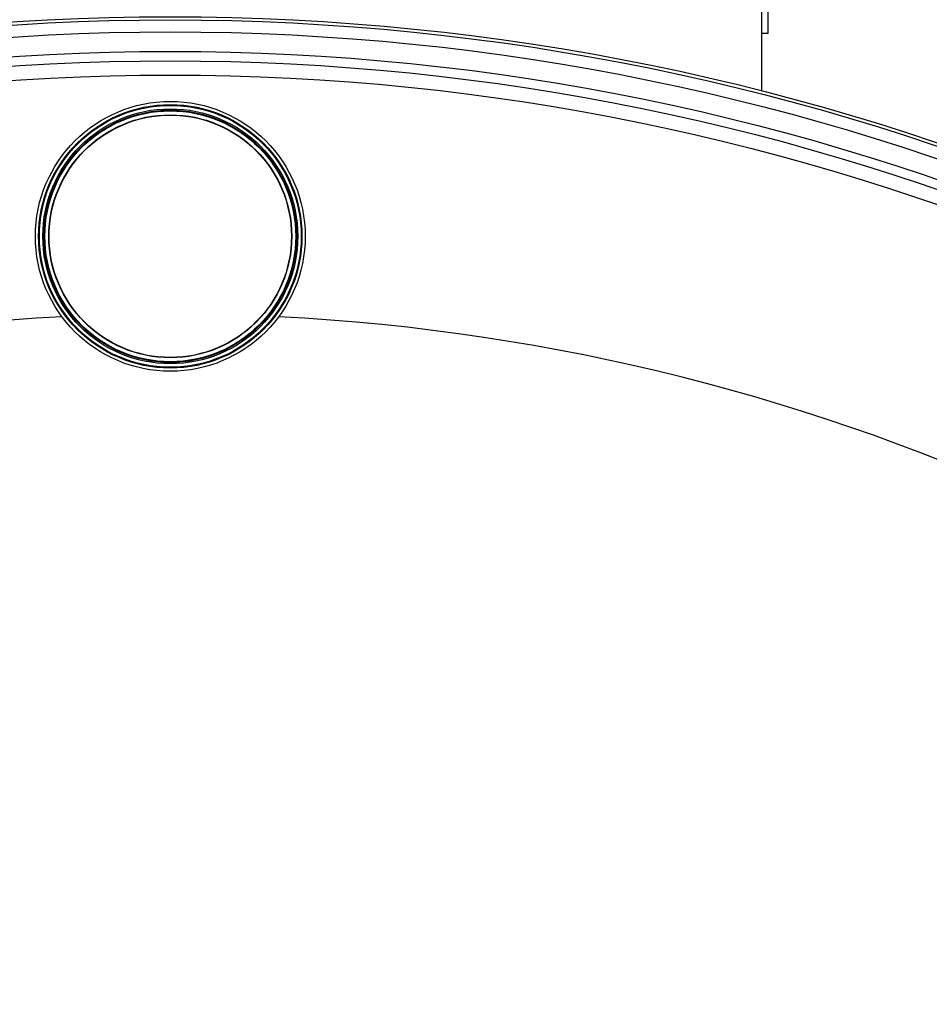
# Model space of a CAD drawing. Header units: millimetres. Extents: x 0 to 420, y 0 to 297.
# Tile 22 of 28: x 359 to 373, y 249 to 265. Entities that reach past the tile are written whole.
import ezdxf

# ---------------------------------------------------------------- set-up
doc = ezdxf.new("R2010")
doc.units = ezdxf.units.MM
doc.header["$LTSCALE"] = 23.1
doc.layers.get('0').update_dxf_attribs({"linetype": 'CONTINUOUS'})
doc.layers.add('01_GLOBAL', color=7, linetype='CONTINUOUS')
doc.layers.add('SURFACES', color=7, linetype='CONTINUOUS')

msp = doc.modelspace()

# ---------------------------------------------------------------- linework, layer by layer
at = {"color": 7, "linetype": 'Continuous'}
for p, q in [((370.656, 264.757), (370.656, 267.832)), ((370.756, 264.757), (370.756, 267.832)), ((370.656, 264.757), (370.756, 264.757))]:
    msp.add_line(p, q, dxfattribs=at)
for centre, radius in [((361.281, 227.22), 37.8), ((361.281, 261.54), 2.138), ((361.281, 261.54), 2.087), ((361.281, 261.54), 2.02), ((361.281, 261.54), 2), ((361.281, 261.54), 1.988), ((361.281, 261.54), 1.925), ((361.281, 261.54), 1.92)]:
    msp.add_circle(centre, radius, dxfattribs=at)
at = {"color": 9, "linetype": 'Continuous'}
msp.add_circle((361.281, 261.54), 2.075, dxfattribs=at)
at = {"color": 7, "linetype": 'Continuous'}
for start, end in [(92.9723, 180), (0, 87.0277)]:
    msp.add_arc((361.281, 227.22), 33.091, start, end, dxfattribs=at)
at = {"layer": '01_GLOBAL', "color": 7, "linetype": 'Continuous'}
msp.add_line((370.656, 263.839), (370.656, 264.757), dxfattribs=at)
at = {"layer": 'SURFACES', "color": 7, "linetype": 'Continuous'}
for radius in [37.75, 37.25, 36.875]:
    msp.add_circle((361.281, 227.22), radius, dxfattribs=at)
at = {"layer": 'SURFACES', "color": 9, "linetype": 'Continuous'}
for radius in [37.56, 37.1]:
    msp.add_circle((361.281, 227.22), radius, dxfattribs=at)

doc.saveas('drawing.dxf')
